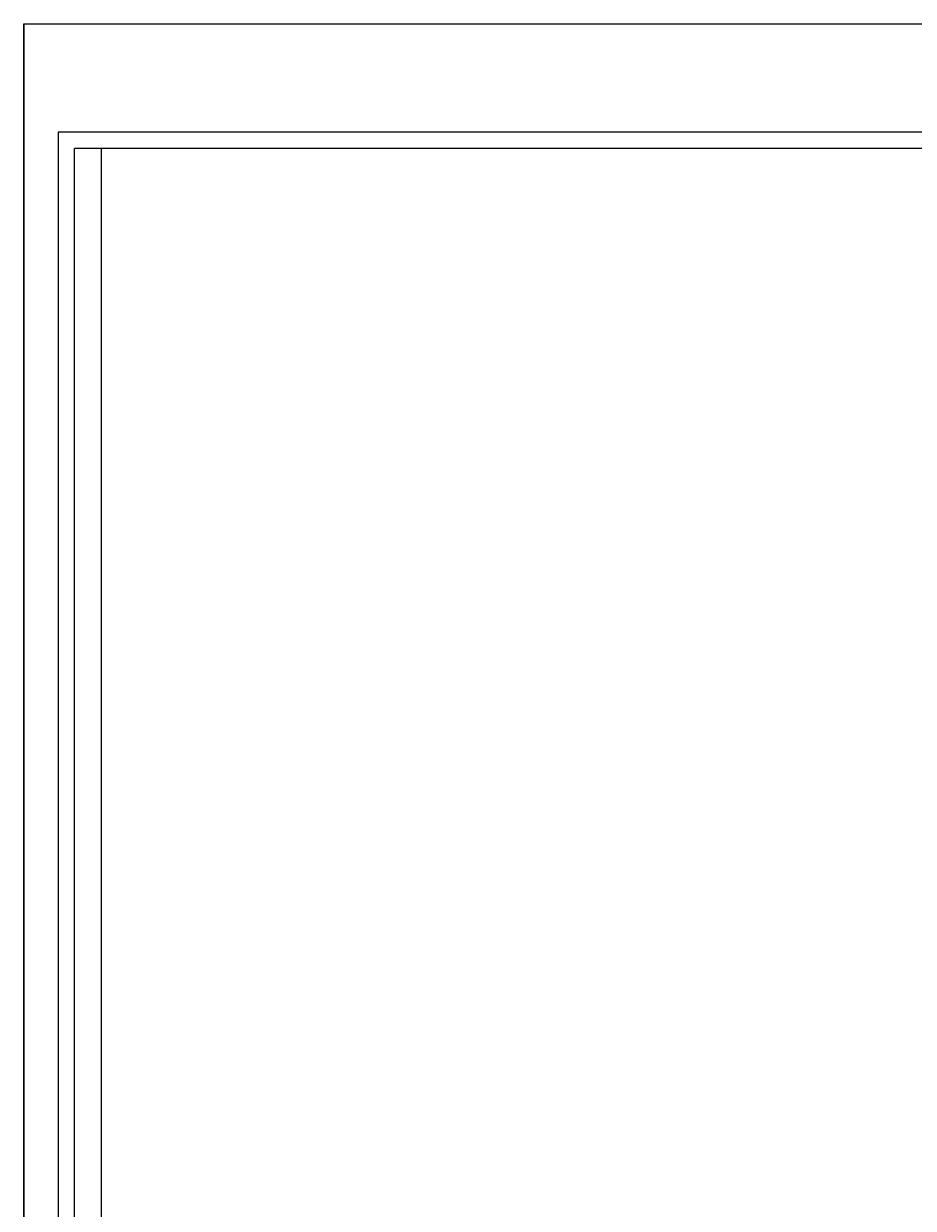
# Model space of a CAD drawing. Extents: x 0 to 1214, y 0 to 851.
# Tile 4 of 11: x 0 to 320, y 426 to 851. Entities that reach past the tile are written whole.
import ezdxf

# ---------------------------------------------------------------- set-up
doc = ezdxf.new("R2010")
doc.units = 0
doc.layers.get('0').update_dxf_attribs({"linetype": 'CONTINUOUS'})
doc.styles.add('DEFAULT', font='simplex.shx')

msp = doc.modelspace()

# ---------------------------------------------------------------- linework, layer by layer
at = {"color": 251, "linetype": 'CONTINUOUS'}
for p, q in [((0, 850.88), (1203.06, 850.88)), ((0, 0), (0, 850.88)), ((0, 850.88), (1203.06, 850.88))]:
    msp.add_line(p, q, dxfattribs=at)
at = {"color": 252, "linetype": 'CONTINUOUS'}
for p, q in [((0, 850.88), (0, 0)), ((1151.18, 811.88), (12.38, 811.88)), ((12.38, 811.88), (12.38, 12.38)), ((27.98, 41.63), (27.98, 806.03))]:
    msp.add_line(p, q, dxfattribs=at)
at = {"color": 2, "linetype": 'CONTINUOUS'}
for p in [(18.23, 31.88), (1145.33, 806.03)]:
    msp.add_line(p, (18.23, 806.03), dxfattribs=at)

# ---------------------------------------------------------------- texts
at = {"insert": (15.57, 426.69), "char_height": 2.5, "width": 2.6372, "attachment_point": 7, "style": 'DEFAULT'}
msp.add_mtext('\\W01.124;\\T0.94;\\fsimplex.shx,bigfont.shx; \\fsimplex.shx,bigfont.shx;', dxfattribs=at)
at = {"insert": (17.95, 426.83), "char_height": 2.5, "attachment_point": 7, "style": 'DEFAULT'}
msp.add_mtext('\\W00.928;\\T0.85;\\fsimplex.shx,bigfont.shx;\\fsimplex.shx,bigfont.shx;', dxfattribs=at)

doc.saveas('drawing.dxf')
